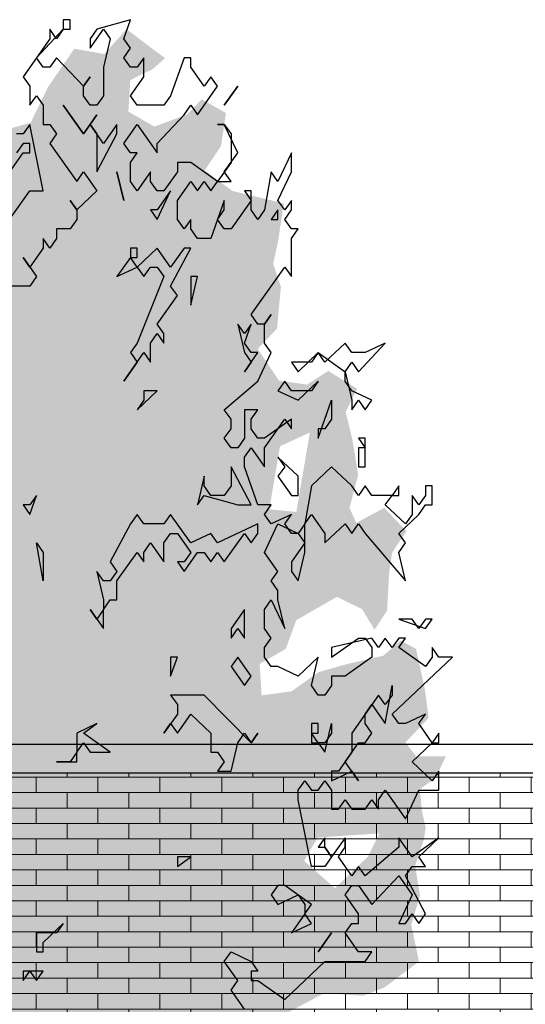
# Model space of a CAD drawing. Extents: x -73 to 359, y -4 to 85.
# Tile 96 of 151: x 165.03 to 167.07, y 0.62 to 4.6. Entities that reach past the tile are written whole.
import ezdxf

# ---------------------------------------------------------------- set-up
doc = ezdxf.new("R2010")
doc.units = 0
doc.header["$MEASUREMENT"] = 0
for name, color, linetype in [('Ansicht_Ost Garagen_2_P_ZE_SYMBOL', 7, 'Continuous'), ('Ansicht_Ost Garagen_2_R_NT_DACH', 7, 'Continuous'), ('Ansicht_Ost Garagen_2_Schraffuren', 7, 'Continuous')]:
    doc.layers.add(name, color=color, linetype=linetype)

msp = doc.modelspace()

# ---------------------------------------------------------------- hatches: boundary and pattern name
at = {"layer": 'Ansicht_Ost Garagen_2_P_ZE_SYMBOL', "linetype": 'Continuous', "lineweight": 18, "ltscale": 1000}
h = msp.add_hatch(color=255, dxfattribs=at)
h.paths.add_polyline_path([(166.0086, 1.8725), (166.1295, 1.8891), (166.2388, 1.9666), (166.3558, 1.9998), (166.5001, 2.033), (166.5703, 2.0939), (166.6327, 2.0607), (166.6678, 1.898), (166.6834, 1.7817), (166.5898, 1.6821), (166.6327, 1.6267), (166.7536, 1.6267), (166.7107, 1.5382), (166.6483, 1.4939), (166.6561, 1.4053), (166.6717, 1.3389), (166.6639, 1.2891), (166.6288, 1.1839), (166.6483, 1.0621), (166.6132, 0.9459), (166.6444, 0.7964), (166.504, 0.6913), (166.4182, 0.658), (166.2622, 0.6691), (166.1061, 0.5861), (166.1334, 0.4732), (166.1022, 0.1853), (166.0242, 0.213), (165.9033, 0.058), (165.8448, -0.0139), (165.7161, -0.0361), (165.5874, -0.0804), (165.4782, -0.2575), (165.3534, -0.2354), (165.3066, -0.1745), (165.1584, -0.4424), (165.0765, -0.7136), (165.0024, -0.9848), (164.9751, -1.1841), (164.9907, -1.3956), (164.8737, -1.3502), (164.784, -1.3956), (164.6779, -1.3956), (164.6623, -1.1841), (164.5921, -0.9018), (164.5414, -0.7413), (164.4907, -0.5475), (164.4634, -0.4092), (164.4244, -0.2652), (164.3698, -0.1822), (164.3074, -0.077), (164.2372, 0.0115), (164.1397, 0.0281), (164.0773, 0.0226), (164.0812, 0.0835), (164.0383, 0.1112), (163.9056, 0.0613), (163.8627, 0.0115), (163.7964, 0.0558), (163.773, 0.1001), (163.7418, 0.0503), (163.7457, -0.077), (163.6833, 0.0779), (163.6209, 0.172), (163.5858, 0.0226), (163.5507, -0.0438), (163.4649, -0.0162), (163.4688, 0.1278), (163.3869, 0.1444), (163.3245, 0.1499), (163.3206, 0.3049), (163.2426, 0.3104), (163.1802, 0.3049), (163.1373, 0.4045), (163.1919, 0.4765), (163.1256, 0.5208), (163.0749, 0.554), (163.1841, 0.7034), (163.2309, 0.7699), (163.1217, 0.7588), (163.0359, 0.8352), (163.1295, 0.9348), (163.1997, 0.9736), (163.1685, 1.0621), (163.0515, 1.0234), (162.9793, 1.0234), (163.0047, 1.195), (163.032, 1.278), (163.1412, 1.2448), (163.1646, 1.2559), (163.1529, 1.3776), (163.1841, 1.5049), (163.0125, 1.5658), (163.0593, 1.6821), (163.0866, 1.7485), (163.0437, 1.8703), (163.0398, 2.0474), (163.1061, 2.2577), (163.2348, 2.3518), (163.3167, 2.4293), (163.4376, 2.4736), (163.5546, 2.4681), (163.6872, 2.4792), (163.695, 2.54), (163.6053, 2.5511), (163.5585, 2.5677), (163.422, 2.5788), (163.3635, 2.6452), (163.3011, 2.7559), (163.2504, 2.839), (163.2231, 2.9884), (163.1919, 3.1434), (163.3323, 3.0548), (163.4415, 3.0438), (163.539, 3.1046), (163.3596, 3.1821), (163.3245, 3.243), (163.3869, 3.3703), (163.5312, 3.3471), (163.6131, 3.3028), (163.6716, 3.3748), (163.7418, 3.4633), (163.8354, 3.3526), (163.9056, 3.2751), (163.9915, 3.2032), (163.9602, 3.3637), (163.8198, 3.4578), (163.7145, 3.5353), (163.5975, 3.6073), (163.5507, 3.7567), (163.5897, 3.8287), (163.7379, 3.8619), (163.7184, 3.9837), (163.734, 4.1276), (163.8471, 4.1054), (163.968, 4.0445), (164.0461, 4.0169), (164.1124, 4.0667), (164.1982, 4.1386), (164.3464, 4.0722), (164.3815, 3.9892), (164.5453, 3.9947), (164.5258, 4.2051), (164.5921, 4.2826), (164.7091, 4.1774), (164.7559, 4.0944), (165.0757, 4.1885), (165.1459, 4.3324), (165.252, 4.4874), (165.3729, 4.4652), (165.4626, 4.566), (165.6186, 4.4486), (165.5679, 4.4043), (165.4782, 4.3601), (165.4704, 4.2327), (165.5757, 4.1719), (165.7083, 4.2217), (165.7668, 4.2826), (165.8643, 4.2272), (165.8448, 4.0944), (165.7785, 3.9947), (165.8916, 3.9117), (166.0983, 3.8619), (166.0749, 3.7069), (166.0554, 3.6183), (166.0866, 3.5242), (166.071, 3.3559), (165.993, 3.2729), (166.0788, 3.1456), (166.1919, 3.129), (166.2778, 3.1844), (166.3948, 3.1124), (166.348, 3.0183), (166.3753, 2.9076), (166.3987, 2.7637), (166.3636, 2.6308), (166.3909, 2.5699), (166.504, 2.6308), (166.5937, 2.5367), (166.5352, 2.4482), (166.5235, 2.3651), (166.5157, 2.2157), (166.465, 2.1382), (166.4143, 2.2212), (166.3129, 2.271), (166.149, 2.1769), (166.1061, 2.0607), (166.0008, 1.9998)], flags=0)
h.paths.add_polyline_path([(164.6865, -0.0162), (164.7333, -0.0438), (164.7177, -0.3317), (164.7138, -0.5697), (164.6709, -0.3815), (164.6124, -0.2154), (164.5578, 0.006), (164.5773, 0.0392)], flags=0)
h.paths.add_polyline_path([(164.8308, -0.2265), (164.8932, -0.0217), (164.9751, 0.1001), (165.0063, 0.0558), (165.0336, -0.0383), (165.0414, -0.2542), (165.0414, -0.459), (164.9829, -0.6915), (164.9283, -0.8907), (164.8581, -1.162), (164.8308, -0.8741), (164.8113, -0.4479)], flags=0)
h.paths.add_polyline_path([(166.3051, 1.0931), (166.4377, 1.2204), (166.4845, 1.3145), (166.2349, 1.2979), (166.1802, 1.2038)], flags=0)
h.paths.add_polyline_path([(166.0827, 2.8799), (166.2036, 2.9353), (166.149, 2.6142), (166.0398, 2.6253)], flags=0)
at = {"layer": 'Ansicht_Ost Garagen_2_Schraffuren', "linetype": 'Continuous', "lineweight": 18, "ltscale": 1000}
h = msp.add_hatch(dxfattribs=at)
h.set_pattern_fill('MW_Verband__Läufer__DF_0002', color=9, style=0, pattern_type=2)
h.set_pattern_definition([(0, (149.84744, -1.39558), (0, 0.0625), []), (90, (149.84744, -1.39558), (-0.25, 0), [0.0625, -0.0625]), (90, (149.97244, -1.33308), (-0.25, 0), [0.0625, -0.0625])])
h.paths.add_polyline_path([(174.4724, 1.5589), (162.7324, 1.5589), (162.7324, -1.3956), (168.8374, -1.3956), (168.8374, 0.7294), (168.5874, 0.7294), (168.5874, 0.9794), (174.0974, 0.9794), (174.0974, 0.7294), (173.8474, 0.7294), (173.8474, -1.3956), (174.4724, -1.3956)], flags=0)

# ---------------------------------------------------------------- linework, layer by layer
at = {"layer": 'Ansicht_Ost Garagen_2_P_ZE_SYMBOL', "linetype": 'Continuous', "ltscale": 1000}
for p, q in [((165.2346, 4.6044), (165.2075, 4.6044)), ((165.2075, 4.6044), (165.2075, 4.566)), ((165.2346, 4.566), (165.2346, 4.6044)), ((165.4785, 4.6044), (165.343, 4.566)), ((165.4514, 4.5275), (165.4785, 4.6044)), ((165.0991, 4.4506), (165.2075, 4.566)), ((165.1804, 4.5275), (165.1533, 4.566)), ((165.1533, 4.566), (165.1533, 4.5275)), ((165.2075, 4.566), (165.1804, 4.5275)), ((165.2075, 4.566), (165.2346, 4.566)), ((165.3159, 4.489), (165.3701, 4.566)), ((165.343, 4.566), (165.3159, 4.5275)), ((165.3701, 4.566), (165.3972, 4.5275)), ((165.1533, 4.5275), (165.0449, 4.3737)), ((165.3159, 4.5275), (165.3159, 4.489)), ((165.3972, 4.5275), (165.3701, 4.4121)), ((165.4785, 4.489), (165.4514, 4.5275)), ((165.4514, 4.4506), (165.4785, 4.489)), ((165.1262, 4.4121), (165.0991, 4.4506)), ((165.1804, 4.4506), (165.1533, 4.4121)), ((165.2888, 4.3352), (165.1804, 4.4506)), ((165.4785, 4.4121), (165.4514, 4.4506)), ((165.5327, 4.4506), (165.5056, 4.4121)), ((165.5327, 4.3737), (165.5327, 4.4506)), ((165.6953, 4.4506), (165.6411, 4.2967)), ((165.7224, 4.4506), (165.6953, 4.4506)), ((165.7224, 4.4121), (165.7224, 4.4506)), ((165.1533, 4.4121), (165.1262, 4.4121)), ((165.3701, 4.4121), (165.3701, 4.2967)), ((165.5056, 4.4121), (165.4785, 4.4121)), ((165.7766, 4.3352), (165.7224, 4.4121)), ((165.0449, 4.3737), (165.072, 4.3352)), ((165.2888, 4.3352), (165.3159, 4.3737)), ((165.3159, 4.3737), (165.2888, 4.3352)), ((165.4785, 4.2967), (165.5327, 4.3737)), ((165.8037, 4.3737), (165.7766, 4.3352)), ((165.8308, 4.3352), (165.8037, 4.3737)), ((165.072, 4.3352), (165.072, 4.2583)), ((165.2888, 4.2967), (165.2888, 4.3352)), ((165.7495, 4.2198), (165.8308, 4.3352)), ((165.9121, 4.3352), (165.8579, 4.2583)), ((165.8579, 4.2583), (165.9121, 4.3352)), ((165.072, 4.2583), (165.0991, 4.2967)), ((165.0991, 4.2967), (165.1262, 4.2583)), ((165.3159, 4.2583), (165.2888, 4.2967)), ((165.3701, 4.2967), (165.343, 4.2583)), ((165.5056, 4.2583), (165.4785, 4.2967)), ((165.6411, 4.2967), (165.614, 4.2583)), ((165.1262, 4.2583), (165.1262, 4.1813)), ((165.2888, 4.1429), (165.2075, 4.2583)), ((165.2075, 4.2583), (165.2888, 4.1429)), ((165.343, 4.2198), (165.2888, 4.1429)), ((165.343, 4.2583), (165.3159, 4.2583)), ((165.3159, 4.1813), (165.343, 4.2198)), ((165.614, 4.2583), (165.5056, 4.2583)), ((165.5869, 4.1044), (165.6953, 4.2198)), ((165.6953, 4.2198), (165.7224, 4.2583)), ((165.7224, 4.2583), (165.7495, 4.2198)), ((165.072, 4.1813), (165.0449, 4.1429)), ((165.1262, 3.9121), (165.072, 4.1813)), ((165.1262, 4.1813), (165.1533, 4.1813)), ((165.1533, 4.1813), (165.1804, 4.1429)), ((165.2888, 4.1429), (165.3159, 4.1813)), ((165.3159, 4.1813), (165.343, 4.1429)), ((165.3701, 4.1044), (165.3159, 4.1813)), ((165.4243, 4.1813), (165.3701, 4.1044)), ((165.4243, 4.1429), (165.4243, 4.1813)), ((165.4514, 4.1044), (165.5056, 4.1813)), ((165.5056, 4.1813), (165.5869, 4.066)), ((165.8579, 4.1813), (165.8308, 4.1813)), ((165.8308, 4.1813), (165.8579, 4.1813)), ((165.9121, 4.066), (165.8579, 4.1813)), ((165.8579, 4.1813), (165.885, 4.1429)), ((165.0449, 4.1429), (165.0178, 4.1429)), ((165.1804, 4.1429), (165.1533, 4.1044)), ((165.343, 4.1429), (165.343, 3.989)), ((165.343, 3.989), (165.4243, 4.1429)), ((165.885, 4.1429), (165.885, 4.0275)), ((165.0449, 4.1044), (165.0178, 4.066)), ((165.072, 4.1044), (165.0449, 4.1044)), ((165.072, 4.066), (165.072, 4.1044)), ((165.1533, 4.1044), (165.2617, 3.9506)), ((165.4785, 4.066), (165.4514, 4.1044)), ((165.5869, 4.066), (165.5869, 4.1044)), ((164.9365, 3.9121), (165.0449, 4.066)), ((165.0449, 4.066), (165.072, 4.066)), ((165.4785, 4.0275), (165.5056, 4.066)), ((165.5056, 4.066), (165.4785, 4.066)), ((165.8579, 3.989), (165.9121, 4.066)), ((166.1289, 4.066), (166.0747, 3.9506)), ((166.1289, 3.989), (166.1289, 4.066)), ((165.4785, 3.9506), (165.4785, 4.0275)), ((165.7224, 4.0275), (165.6682, 4.0275)), ((165.6682, 4.0275), (165.6682, 3.989)), ((165.8308, 3.9506), (165.7224, 4.0275)), ((165.885, 4.0275), (165.8308, 3.9506)), ((165.2617, 3.9506), (165.2888, 3.989)), ((165.2888, 3.989), (165.343, 3.9121)), ((165.4243, 3.989), (165.4514, 3.8737)), ((165.4514, 3.8737), (165.4243, 3.989)), ((165.5598, 3.989), (165.5056, 3.9121)), ((165.5598, 3.9506), (165.5598, 3.989)), ((165.6682, 3.989), (165.614, 3.9121)), ((165.885, 3.9506), (165.8579, 3.989)), ((166.0476, 3.989), (166.0205, 3.8352)), ((166.0747, 3.9506), (166.0476, 3.989)), ((166.0747, 3.8737), (166.1289, 3.989)), ((165.5056, 3.9121), (165.4785, 3.9506)), ((165.5869, 3.9121), (165.5598, 3.9506)), ((165.6682, 3.8737), (165.7224, 3.9506)), ((165.7224, 3.9506), (165.7495, 3.9121)), ((165.7495, 3.9121), (165.7766, 3.9506)), ((165.7766, 3.9506), (165.8037, 3.9121)), ((165.8037, 3.9121), (165.8308, 3.9506)), ((165.8308, 3.9506), (165.885, 3.9506)), ((164.9907, 3.7967), (165.072, 3.9121)), ((165.072, 3.9121), (165.1262, 3.9121)), ((165.343, 3.9121), (165.2617, 3.8352)), ((165.614, 3.9121), (165.5869, 3.9121)), ((165.5869, 3.7967), (165.6411, 3.9121)), ((165.6411, 3.9121), (165.5869, 3.8352)), ((165.9663, 3.9121), (165.9392, 3.9121)), ((165.9392, 3.9121), (165.9663, 3.8737)), ((165.9663, 3.8352), (165.9663, 3.9121)), ((165.2617, 3.8352), (165.2346, 3.8737)), ((165.2346, 3.8737), (165.2617, 3.8352)), ((165.6682, 3.7967), (165.6682, 3.8737)), ((165.8579, 3.8737), (165.8037, 3.7198)), ((165.8579, 3.8352), (165.8579, 3.8737)), ((165.9663, 3.8737), (165.885, 3.7583)), ((166.1018, 3.8352), (166.0747, 3.8737)), ((166.1289, 3.8737), (166.1018, 3.8352)), ((166.1289, 3.8352), (166.1289, 3.8737)), ((165.2617, 3.8352), (165.2617, 3.7967)), ((165.5598, 3.8352), (165.5869, 3.7967)), ((165.5869, 3.8352), (165.5598, 3.8352)), ((165.8308, 3.7967), (165.8579, 3.8352)), ((165.9934, 3.7967), (165.9663, 3.8352)), ((166.0205, 3.8352), (165.9934, 3.7967)), ((166.0747, 3.8352), (166.0476, 3.7967)), ((166.0747, 3.7967), (166.0747, 3.8352)), ((166.1018, 3.7967), (166.1289, 3.8352)), ((165.2617, 3.7967), (165.2346, 3.7583)), ((165.6953, 3.7583), (165.6682, 3.7967)), ((165.7224, 3.7967), (165.6953, 3.7583)), ((165.7224, 3.7583), (165.7224, 3.7967)), ((165.8579, 3.7583), (165.8308, 3.7967)), ((166.0476, 3.7967), (166.0747, 3.7967)), ((166.1289, 3.7583), (166.1018, 3.7967)), ((165.2346, 3.7583), (165.1804, 3.7583)), ((165.1804, 3.7583), (165.1804, 3.7198)), ((165.7495, 3.7198), (165.7224, 3.7583)), ((165.885, 3.7583), (165.8579, 3.7583)), ((166.1289, 3.7198), (166.156, 3.7583)), ((166.156, 3.7583), (166.1289, 3.7583)), ((165.1533, 3.6813), (165.1262, 3.7198)), ((165.1262, 3.7198), (165.1262, 3.6813)), ((165.1804, 3.7198), (165.1533, 3.6813)), ((165.8037, 3.7198), (165.7495, 3.7198)), ((166.1289, 3.566), (166.1289, 3.7198)), ((165.1262, 3.6813), (165.072, 3.6044)), ((165.5056, 3.6813), (165.4785, 3.6813)), ((165.4785, 3.6813), (165.4785, 3.6429)), ((165.5869, 3.6813), (165.5056, 3.6044)), ((165.5056, 3.6429), (165.5056, 3.6813)), ((165.6411, 3.6044), (165.5869, 3.6813)), ((165.6411, 3.5275), (165.7224, 3.6813)), ((165.6953, 3.6813), (165.6411, 3.6044)), ((165.7224, 3.6813), (165.6953, 3.6813)), ((165.072, 3.6044), (165.0449, 3.6429)), ((165.0449, 3.6429), (165.0991, 3.566)), ((165.4785, 3.6429), (165.4243, 3.566)), ((165.5056, 3.6044), (165.4785, 3.6429)), ((165.4785, 3.6429), (165.5056, 3.6429)), ((165.4243, 3.566), (165.5056, 3.6044)), ((165.5056, 3.6044), (165.5327, 3.566)), ((165.5327, 3.566), (165.5598, 3.6044)), ((165.5598, 3.6044), (165.5869, 3.6044)), ((165.5869, 3.6044), (165.614, 3.566)), ((165.9663, 3.4121), (166.1018, 3.6044)), ((166.1018, 3.6044), (166.1289, 3.566)), ((165.0991, 3.566), (165.072, 3.5275)), ((165.614, 3.566), (165.5056, 3.2967)), ((165.7224, 3.4506), (165.7495, 3.566)), ((165.7495, 3.566), (165.7224, 3.566)), ((165.7224, 3.566), (165.7224, 3.4506)), ((165.072, 3.5275), (164.9907, 3.5275)), ((165.6682, 3.489), (165.6411, 3.5275)), ((165.5869, 3.3737), (165.6682, 3.489)), ((165.9934, 3.3737), (165.9663, 3.4121)), ((166.0205, 3.3737), (166.0476, 3.4121)), ((166.0476, 3.4121), (166.0205, 3.3737)), ((165.614, 3.3352), (165.5869, 3.3737)), ((165.9121, 3.3737), (165.9392, 3.2583)), ((165.9392, 3.3352), (165.9121, 3.3737)), ((165.9392, 3.2967), (165.9663, 3.3737)), ((165.9663, 3.3737), (165.9392, 3.3352)), ((166.0205, 3.3737), (165.9934, 3.3737)), ((166.0205, 3.2967), (166.0205, 3.3737)), ((165.5598, 3.2967), (165.5869, 3.3352)), ((165.5869, 3.3352), (165.614, 3.2967)), ((165.614, 3.2967), (165.614, 3.3352)), ((165.5056, 3.2967), (165.4785, 3.2583)), ((165.5598, 3.2198), (165.5598, 3.2967)), ((165.9663, 3.2583), (165.9392, 3.2967)), ((166.0476, 3.2583), (166.0205, 3.2967)), ((166.3457, 3.2967), (166.2644, 3.2198)), ((166.3728, 3.2583), (166.3457, 3.2967)), ((166.3999, 3.1813), (166.5083, 3.2967)), ((166.5083, 3.2967), (166.427, 3.2583)), ((165.4514, 3.1429), (165.5327, 3.2583)), ((165.4785, 3.2583), (165.5056, 3.2198)), ((165.5327, 3.2583), (165.5598, 3.2198)), ((165.9392, 3.2583), (165.9663, 3.2198)), ((165.9392, 3.1813), (165.9934, 3.2583)), ((165.9934, 3.2583), (165.9663, 3.2583)), ((165.9934, 3.1429), (166.0476, 3.2583)), ((166.156, 3.1813), (166.2373, 3.2583)), ((166.2373, 3.2583), (166.2102, 3.2198)), ((166.2644, 3.2198), (166.2373, 3.2583)), ((166.2373, 3.2583), (166.3457, 3.1813)), ((166.427, 3.2583), (166.3728, 3.2583)), ((165.5056, 3.2198), (165.4514, 3.1429)), ((165.9663, 3.2198), (165.9392, 3.1813)), ((166.2102, 3.2198), (166.1289, 3.2198)), ((166.1289, 3.2198), (166.156, 3.1813)), ((166.3457, 3.1813), (166.3728, 3.2198)), ((166.3728, 3.2198), (166.3999, 3.1813)), ((166.3457, 3.1813), (166.3728, 3.066)), ((166.3457, 3.1429), (166.3457, 3.1813)), ((165.8579, 3.0275), (165.9934, 3.1429)), ((166.1018, 3.1429), (166.0747, 3.1044)), ((166.1289, 3.1044), (166.1018, 3.1429)), ((166.156, 3.066), (166.2373, 3.1429)), ((166.2373, 3.1429), (166.2102, 3.1044)), ((166.3728, 3.1044), (166.3457, 3.1429)), ((165.5056, 3.0275), (165.5869, 3.1044)), ((165.5327, 3.066), (165.5056, 3.0275)), ((165.5869, 3.1044), (165.5327, 3.1044)), ((165.5327, 3.1044), (165.5327, 3.066)), ((166.0747, 3.1044), (166.156, 3.066)), ((166.2102, 3.1044), (166.1289, 3.1044)), ((166.2373, 2.9121), (166.2915, 3.066)), ((166.2915, 3.066), (166.2915, 2.989)), ((166.4541, 3.066), (166.3728, 3.1044)), ((166.3728, 3.066), (166.3728, 3.0275)), ((166.3728, 3.0275), (166.3999, 3.066)), ((166.3999, 3.066), (166.427, 3.0275)), ((166.427, 3.0275), (166.4541, 3.066)), ((165.885, 2.989), (165.8579, 3.0275)), ((165.9934, 3.0275), (165.9392, 3.0275)), ((165.9392, 3.0275), (165.9392, 2.9121)), ((165.9663, 2.989), (165.9934, 3.0275)), ((165.885, 2.9506), (165.885, 2.989)), ((165.9663, 2.9506), (165.9663, 2.989)), ((166.0205, 2.8737), (166.1018, 2.989)), ((166.1289, 2.989), (166.0205, 2.9121)), ((166.1018, 2.989), (166.1289, 2.9506)), ((166.1289, 2.9506), (166.1289, 2.989)), ((166.2915, 2.989), (166.2644, 2.9506)), ((165.8579, 2.9121), (165.885, 2.9506)), ((165.9934, 2.9121), (165.9663, 2.9506)), ((166.2644, 2.9506), (166.2373, 2.9506)), ((166.2373, 2.9506), (166.2373, 2.9121)), ((165.885, 2.8737), (165.8579, 2.9121)), ((165.9392, 2.9121), (165.9121, 2.8737)), ((166.0205, 2.9121), (165.9934, 2.9121)), ((166.427, 2.9121), (166.3999, 2.9121)), ((166.3999, 2.9121), (166.427, 2.8737)), ((166.427, 2.7967), (166.427, 2.9121)), ((165.9121, 2.8737), (165.885, 2.8737)), ((165.9392, 2.8352), (165.9663, 2.8737)), ((165.9663, 2.8737), (166.0205, 2.7967)), ((166.0205, 2.7967), (166.0205, 2.8737)), ((166.427, 2.8737), (166.3999, 2.8737)), ((166.3999, 2.8737), (166.3999, 2.7967)), ((165.9392, 2.7967), (165.9392, 2.8352)), ((166.156, 2.7583), (166.0747, 2.8352)), ((166.0747, 2.8352), (166.1018, 2.7967)), ((165.9663, 2.6429), (165.885, 2.7967)), ((165.885, 2.7967), (165.885, 2.7198)), ((165.9934, 2.6429), (165.9392, 2.7967)), ((166.1018, 2.7967), (166.0747, 2.7583)), ((166.2915, 2.7967), (166.2102, 2.7198)), ((166.3728, 2.7198), (166.2915, 2.7967)), ((166.3999, 2.7967), (166.427, 2.7967)), ((165.7766, 2.7583), (165.7495, 2.6429)), ((165.7766, 2.7198), (165.7766, 2.7583)), ((166.0747, 2.7583), (166.1289, 2.6813)), ((166.156, 2.6813), (166.156, 2.7583)), ((165.8037, 2.6813), (165.7766, 2.7198)), ((165.885, 2.7198), (165.8579, 2.6813)), ((166.2102, 2.7198), (166.1831, 2.566)), ((166.3999, 2.6813), (166.3728, 2.7198)), ((166.427, 2.7198), (166.3999, 2.6813)), ((166.4541, 2.6813), (166.427, 2.7198)), ((166.5625, 2.7198), (166.5354, 2.6813)), ((166.5625, 2.6813), (166.5625, 2.7198)), ((166.698, 2.7198), (166.6709, 2.7198)), ((166.6709, 2.7198), (166.6709, 2.6813)), ((166.698, 2.6429), (166.698, 2.7198)), ((165.072, 2.6044), (165.0991, 2.6813)), ((165.0991, 2.6813), (165.072, 2.6429)), ((165.7495, 2.6429), (165.7766, 2.6813)), ((165.7766, 2.6813), (165.9121, 2.6429)), ((165.8579, 2.6813), (165.8037, 2.6813)), ((166.1289, 2.6813), (166.156, 2.6813)), ((166.5354, 2.6813), (166.4541, 2.6813)), ((166.5083, 2.6429), (166.5354, 2.6813)), ((166.5354, 2.6813), (166.5625, 2.6813)), ((166.6438, 2.6429), (166.6167, 2.6813)), ((166.6167, 2.6813), (166.6167, 2.6044)), ((166.6709, 2.6813), (166.6438, 2.6429)), ((165.0449, 2.6429), (165.072, 2.6044)), ((165.072, 2.6429), (165.0449, 2.6429)), ((165.9121, 2.6429), (165.9663, 2.6429)), ((166.0476, 2.6429), (165.9934, 2.6429)), ((166.0205, 2.6044), (166.0476, 2.6429)), ((166.5896, 2.566), (166.5083, 2.6429)), ((166.6438, 2.6044), (166.6709, 2.6429)), ((166.6709, 2.6429), (166.698, 2.6429)), ((165.5056, 2.6044), (165.4785, 2.566)), ((165.5327, 2.566), (165.5056, 2.6044)), ((165.6411, 2.6044), (165.614, 2.566)), ((165.7224, 2.489), (165.6411, 2.6044)), ((166.0476, 2.566), (166.0205, 2.6044)), ((166.1289, 2.6044), (166.0476, 2.566)), ((166.1018, 2.566), (166.1289, 2.6044)), ((166.1831, 2.566), (166.2102, 2.6044)), ((166.2102, 2.6044), (166.2644, 2.5275)), ((166.5625, 2.5275), (166.6438, 2.6044)), ((166.6167, 2.6044), (166.5896, 2.566)), ((165.4785, 2.566), (165.3972, 2.4121)), ((165.614, 2.566), (165.5327, 2.566)), ((165.9934, 2.566), (165.8308, 2.489)), ((165.9934, 2.5275), (165.9934, 2.566)), ((166.0205, 2.4506), (166.0747, 2.566)), ((166.0747, 2.566), (166.156, 2.5275)), ((166.1289, 2.5275), (166.1018, 2.566)), ((166.1831, 2.566), (166.156, 2.5275)), ((166.1831, 2.4506), (166.1831, 2.566)), ((166.2644, 2.489), (166.3457, 2.566)), ((166.3457, 2.566), (166.3728, 2.5275)), ((166.3728, 2.5275), (166.3999, 2.566)), ((166.3999, 2.566), (166.427, 2.5275)), ((165.614, 2.489), (165.6411, 2.5275)), ((165.6411, 2.5275), (165.6682, 2.5275)), ((165.6682, 2.5275), (165.7224, 2.4506)), ((165.8037, 2.5275), (165.7224, 2.489)), ((165.8308, 2.489), (165.8037, 2.5275)), ((165.8579, 2.4121), (165.9392, 2.5275)), ((165.9392, 2.5275), (165.9663, 2.489)), ((165.9663, 2.489), (165.9934, 2.5275)), ((166.156, 2.5275), (166.1289, 2.5275)), ((166.156, 2.5275), (166.1831, 2.489)), ((166.2644, 2.5275), (166.2644, 2.489)), ((166.427, 2.5275), (166.5896, 2.3352)), ((166.5896, 2.489), (166.5625, 2.5275)), ((165.1262, 2.3352), (165.0991, 2.489)), ((165.0991, 2.489), (165.1262, 2.4506)), ((165.5327, 2.4506), (165.5598, 2.489)), ((165.5598, 2.489), (165.614, 2.4121)), ((165.614, 2.4121), (165.614, 2.489)), ((166.1831, 2.489), (166.1289, 2.4121)), ((166.5625, 2.4506), (166.5896, 2.489)), ((165.1262, 2.4506), (165.1262, 2.3352)), ((165.4243, 2.3352), (165.5056, 2.4506)), ((165.5056, 2.4506), (165.5327, 2.4121)), ((165.5327, 2.4121), (165.5327, 2.4506)), ((165.7224, 2.4506), (165.6953, 2.4121)), ((165.6953, 2.3737), (165.7495, 2.4506)), ((165.7495, 2.4506), (165.7766, 2.4506)), ((165.7766, 2.4506), (165.8037, 2.4121)), ((165.8037, 2.4121), (165.8308, 2.4506)), ((165.8308, 2.4506), (165.8579, 2.4121)), ((166.0747, 2.3737), (166.0205, 2.4506)), ((166.156, 2.3352), (166.1831, 2.4506)), ((166.5896, 2.3352), (166.5625, 2.4506)), ((165.3972, 2.4121), (165.4243, 2.3737)), ((165.6953, 2.4121), (165.6682, 2.4121)), ((165.6682, 2.4121), (165.6953, 2.3737)), ((166.1289, 2.4121), (166.1289, 2.3737)), ((165.3701, 2.3352), (165.343, 2.3737)), ((165.343, 2.3737), (165.3701, 2.2583)), ((165.4243, 2.3737), (165.3972, 2.3352)), ((166.0476, 2.3352), (166.0747, 2.3737)), ((166.1289, 2.3737), (166.156, 2.3352)), ((165.3972, 2.3352), (165.3701, 2.3352)), ((165.4243, 2.2583), (165.4243, 2.3352)), ((166.0747, 2.2967), (166.0476, 2.3352)), ((166.0747, 2.2583), (166.0747, 2.2967)), ((165.3701, 2.2583), (165.3701, 2.2198)), ((165.3701, 2.2198), (165.3972, 2.2583)), ((165.3972, 2.2583), (165.4243, 2.2583)), ((166.0205, 2.2198), (166.0476, 2.2583)), ((166.0476, 2.2583), (166.1018, 2.1429)), ((166.1018, 2.1429), (166.0747, 2.2583)), ((165.343, 2.1813), (165.3159, 2.2198)), ((165.3159, 2.2198), (165.3701, 2.1429)), ((165.3701, 2.2198), (165.343, 2.1813)), ((165.3701, 2.1429), (165.3701, 2.2198)), ((165.9392, 2.2198), (165.885, 2.1429)), ((165.9392, 2.1044), (165.9392, 2.2198)), ((166.0205, 2.1429), (166.0205, 2.2198)), ((166.6167, 2.1813), (166.5625, 2.1813)), ((166.5625, 2.1813), (166.6709, 2.1429)), ((166.6438, 2.1429), (166.6167, 2.1813)), ((166.6709, 2.1813), (166.6438, 2.1429)), ((166.6709, 2.1429), (166.698, 2.1813)), ((166.698, 2.1813), (166.6709, 2.1813)), ((165.885, 2.1044), (165.9121, 2.1429)), ((165.885, 2.1429), (165.885, 2.1044)), ((165.9121, 2.1429), (165.9392, 2.1044)), ((166.0476, 2.1044), (166.0205, 2.1429)), ((166.0205, 2.066), (166.0476, 2.1044)), ((166.4541, 2.1044), (166.2915, 2.066)), ((166.2915, 2.0275), (166.3999, 2.1044)), ((166.3999, 2.1044), (166.427, 2.1044)), ((166.427, 2.1044), (166.4541, 2.066)), ((166.4812, 2.066), (166.4541, 2.1044)), ((166.5083, 2.1044), (166.4812, 2.066)), ((166.5354, 2.066), (166.5083, 2.1044)), ((166.5625, 2.1044), (166.5354, 2.066)), ((166.5625, 2.066), (166.5896, 2.1044)), ((166.5896, 2.1044), (166.5625, 2.1044)), ((166.0205, 2.0275), (166.0205, 2.066)), ((166.2915, 2.066), (166.2915, 2.0275)), ((166.4541, 2.066), (166.4541, 2.0275)), ((166.6709, 1.989), (166.5625, 2.066)), ((166.7251, 2.0275), (166.698, 2.066)), ((166.698, 2.066), (166.698, 2.0275)), ((165.6411, 1.9506), (165.6682, 2.0275)), ((165.6682, 2.0275), (165.6411, 2.0275)), ((165.6411, 2.0275), (165.6411, 1.9506)), ((165.9121, 2.0275), (165.885, 1.989)), ((165.9663, 1.9506), (165.9121, 2.0275)), ((166.0476, 1.989), (166.0205, 2.0275)), ((166.2373, 2.0275), (166.156, 1.9506)), ((166.2102, 1.9121), (166.2373, 2.0275)), ((166.4541, 2.0275), (166.3457, 1.9506)), ((166.5354, 1.7967), (166.7793, 2.0275)), ((166.698, 2.0275), (166.6709, 1.989)), ((166.7793, 2.0275), (166.7251, 2.0275)), ((165.885, 1.989), (165.9392, 1.9121)), ((166.0747, 1.989), (166.0476, 1.989)), ((166.156, 1.9506), (166.0747, 1.989)), ((165.9392, 1.9121), (165.9663, 1.9506)), ((166.2373, 1.8737), (166.2102, 1.9121)), ((166.2915, 1.9121), (166.2644, 1.8737)), ((166.3457, 1.9506), (166.2915, 1.9506)), ((166.2915, 1.9506), (166.2915, 1.9121)), ((166.5083, 1.7583), (166.5354, 1.9121)), ((166.5354, 1.9121), (166.5354, 1.8737)), ((165.7766, 1.8737), (165.6411, 1.8737)), ((165.6411, 1.8737), (165.6682, 1.8352)), ((165.9663, 1.6813), (165.7766, 1.8737)), ((166.2644, 1.8737), (166.2373, 1.8737)), ((166.4812, 1.8737), (166.3728, 1.7198)), ((166.5083, 1.8352), (166.4812, 1.8737)), ((166.5354, 1.8737), (166.5083, 1.8352)), ((165.6682, 1.8352), (165.6682, 1.7967)), ((166.427, 1.7967), (166.4541, 1.8352)), ((166.4541, 1.8352), (166.5083, 1.7583)), ((165.6682, 1.7967), (165.614, 1.7198)), ((165.6682, 1.7198), (165.7224, 1.7967)), ((165.7224, 1.7967), (165.8037, 1.7198)), ((166.427, 1.7583), (166.427, 1.7967)), ((166.5625, 1.7583), (166.5354, 1.7967)), ((166.6709, 1.7967), (166.5896, 1.7583)), ((166.6438, 1.7583), (166.6709, 1.7967)), ((165.343, 1.7583), (165.2617, 1.7198)), ((165.2888, 1.7198), (165.343, 1.7583)), ((165.614, 1.7198), (165.6411, 1.7583)), ((165.6411, 1.7583), (165.6682, 1.7198)), ((166.2373, 1.7583), (166.2102, 1.7583)), ((166.2102, 1.7583), (166.2102, 1.6813)), ((166.2373, 1.7198), (166.2373, 1.7583)), ((166.2644, 1.6429), (166.2915, 1.7583)), ((166.2915, 1.7583), (166.2915, 1.7198)), ((166.4541, 1.7198), (166.427, 1.7583)), ((166.5896, 1.7583), (166.5625, 1.7583)), ((166.698, 1.6813), (166.6438, 1.7583)), ((165.2617, 1.7198), (165.2617, 1.6429)), ((165.3972, 1.6429), (165.2888, 1.7198)), ((165.8037, 1.7198), (165.8037, 1.6429)), ((165.9121, 1.6813), (165.9392, 1.7198)), ((165.9392, 1.7198), (165.9663, 1.6813)), ((165.9663, 1.6813), (165.9934, 1.7198)), ((165.9934, 1.7198), (165.9663, 1.6813)), ((166.2373, 1.6813), (166.2102, 1.7198)), ((166.2102, 1.7198), (166.2373, 1.7198)), ((166.2915, 1.7198), (166.2644, 1.6813)), ((166.3728, 1.7198), (166.3728, 1.6429)), ((166.427, 1.6813), (166.4541, 1.7198)), ((166.7251, 1.7198), (166.698, 1.6813)), ((166.7251, 1.6813), (166.7251, 1.7198)), ((165.2617, 1.6429), (165.2888, 1.6813)), ((165.2888, 1.6813), (165.3159, 1.6429)), ((165.885, 1.566), (165.9121, 1.6813)), ((166.2102, 1.6813), (166.2373, 1.6813)), ((166.2644, 1.6813), (166.2373, 1.6813)), ((166.2373, 1.6813), (166.2644, 1.6429)), ((166.3457, 1.6044), (166.3999, 1.6813)), ((166.3999, 1.6813), (166.427, 1.6813)), ((166.6167, 1.6044), (166.698, 1.6813)), ((166.698, 1.6813), (166.7251, 1.6813)), ((165.2617, 1.6429), (165.2346, 1.6044)), ((165.2617, 1.6044), (165.2617, 1.6429)), ((165.3159, 1.6429), (165.3972, 1.6429)), ((165.8037, 1.6429), (165.8308, 1.6429)), ((165.8308, 1.6429), (165.8579, 1.6044)), ((166.3728, 1.6429), (166.3186, 1.566)), ((165.2346, 1.6044), (165.1804, 1.6044)), ((165.1804, 1.6044), (165.2617, 1.6044)), ((165.8579, 1.6044), (165.8308, 1.566)), ((166.3999, 1.5275), (166.3457, 1.6044)), ((166.698, 1.5275), (166.6167, 1.6044)), ((165.8308, 1.566), (165.885, 1.566)), ((166.3186, 1.566), (166.2915, 1.566)), ((166.2915, 1.566), (166.2915, 1.5275)), ((166.2915, 1.5275), (166.3728, 1.566)), ((166.3728, 1.566), (166.3999, 1.5275)), ((166.7251, 1.566), (166.698, 1.5275)), ((166.7251, 1.489), (166.7251, 1.566)), ((166.156, 1.489), (166.1831, 1.5275)), ((166.1831, 1.5275), (166.2102, 1.489)), ((166.2373, 1.489), (166.2644, 1.5275)), ((166.2644, 1.5275), (166.2915, 1.489)), ((166.156, 1.4506), (166.156, 1.489)), ((166.2102, 1.489), (166.2373, 1.489)), ((166.2915, 1.489), (166.2915, 1.4121)), ((166.4812, 1.4506), (166.5083, 1.489)), ((166.5083, 1.489), (166.5896, 1.3737)), ((166.5896, 1.3737), (166.6438, 1.489)), ((166.6438, 1.489), (166.7251, 1.489)), ((166.2102, 1.1813), (166.156, 1.4506)), ((166.3186, 1.4121), (166.3457, 1.4506)), ((166.3457, 1.4506), (166.3728, 1.4121)), ((166.427, 1.4121), (166.4541, 1.4506)), ((166.4541, 1.4506), (166.4812, 1.4121)), ((166.4812, 1.4121), (166.4812, 1.4506)), ((166.2915, 1.4121), (166.3186, 1.4121)), ((166.3728, 1.4121), (166.427, 1.4121)), ((166.2644, 1.2967), (166.2373, 1.2583)), ((166.2644, 1.2583), (166.2644, 1.2967)), ((166.3457, 1.2967), (166.2915, 1.2198)), ((166.3457, 1.2583), (166.3457, 1.2967)), ((166.6167, 1.2198), (166.5625, 1.2967)), ((166.5625, 1.2967), (166.5625, 1.2583)), ((166.7251, 1.2967), (166.6167, 1.2198)), ((166.6438, 1.2198), (166.7251, 1.2967)), ((166.2373, 1.2583), (166.2644, 1.2583)), ((166.2915, 1.2198), (166.2644, 1.2583)), ((166.2644, 1.2583), (166.2915, 1.2198)), ((166.3186, 1.2198), (166.3457, 1.2583)), ((166.5625, 1.2583), (166.427, 1.1429)), ((165.6682, 1.1813), (165.7224, 1.2198)), ((165.7224, 1.2198), (165.6682, 1.2198)), ((165.6682, 1.2198), (165.6682, 1.1813)), ((166.2915, 1.2198), (166.2644, 1.1813)), ((166.3728, 1.1429), (166.3186, 1.2198)), ((166.6709, 1.1813), (166.6438, 1.2198)), ((166.2644, 1.1813), (166.2102, 1.1813)), ((166.3999, 1.1813), (166.3728, 1.1429)), ((166.427, 1.1429), (166.3999, 1.1813)), ((166.5896, 1.1429), (166.6167, 1.1813)), ((166.6167, 1.1813), (166.6709, 1.1813)), ((166.4541, 1.0275), (166.5625, 1.1429)), ((166.5625, 1.1429), (166.6167, 1.066)), ((166.6709, 0.989), (166.5896, 1.1429)), ((166.0747, 1.1044), (166.0476, 1.066)), ((166.1018, 1.1044), (166.0747, 1.1044)), ((166.2102, 1.0275), (166.1018, 1.1044)), ((166.3457, 1.066), (166.3728, 1.1044)), ((166.3728, 1.1044), (166.3999, 1.1044)), ((166.3999, 1.1044), (166.4541, 1.0275)), ((166.0476, 1.066), (166.0747, 1.0275)), ((166.0747, 1.0275), (166.156, 1.066)), ((166.156, 1.066), (166.1831, 1.0275)), ((166.3999, 0.989), (166.3457, 1.066)), ((166.6167, 1.066), (166.5625, 0.9506)), ((166.1831, 1.0275), (166.1831, 0.989)), ((166.1831, 0.989), (166.2102, 1.0275)), ((166.1831, 0.989), (166.1289, 0.9121)), ((166.2102, 0.9506), (166.1831, 0.989)), ((166.3999, 0.9506), (166.3999, 0.989)), ((166.5896, 0.9506), (166.6167, 0.989)), ((166.6167, 0.989), (166.6438, 0.9506)), ((166.6438, 0.9506), (166.6709, 0.989)), ((165.1262, 0.8737), (165.2075, 0.9506)), ((165.2075, 0.9506), (165.1804, 0.9121)), ((166.1289, 0.9121), (166.2102, 0.9506)), ((166.3457, 0.9121), (166.3728, 0.9506)), ((166.3728, 0.9506), (166.3999, 0.9506)), ((166.5625, 0.9506), (166.5896, 0.9506)), ((165.1262, 0.9121), (165.0991, 0.9121)), ((165.0991, 0.9121), (165.0991, 0.8352)), ((165.1804, 0.9121), (165.1262, 0.9121)), ((166.2915, 0.9121), (166.2373, 0.8352)), ((166.2373, 0.8352), (166.2915, 0.9121)), ((166.3999, 0.8352), (166.3457, 0.9121)), ((165.1262, 0.8352), (165.1262, 0.8737)), ((165.0991, 0.8352), (165.1262, 0.8352)), ((165.8579, 0.7967), (165.885, 0.8352)), ((165.9121, 0.7198), (165.8579, 0.7967)), ((165.885, 0.8352), (165.9663, 0.7967)), ((165.9663, 0.7967), (165.9934, 0.7583)), ((166.1018, 0.6429), (166.2644, 0.7967)), ((166.2644, 0.7967), (166.427, 0.7967)), ((166.4541, 0.8352), (166.3999, 0.8352)), ((166.427, 0.7967), (166.4541, 0.8352)), ((165.0449, 0.7198), (165.072, 0.7583)), ((165.1262, 0.7583), (165.0449, 0.7583)), ((165.0449, 0.7583), (165.0449, 0.7198)), ((165.072, 0.7583), (165.0991, 0.7198)), ((165.0991, 0.7198), (165.1262, 0.7583)), ((165.9934, 0.7583), (165.9663, 0.7583)), ((165.9663, 0.7583), (165.9663, 0.7198)), ((165.885, 0.6813), (165.9121, 0.7198)), ((165.9663, 0.7198), (165.9934, 0.7198)), ((165.9934, 0.7198), (166.1018, 0.6429)), ((165.9392, 0.6044), (165.885, 0.6813))]:
    msp.add_line(p, q, dxfattribs=at)
at = {"layer": 'Ansicht_Ost Garagen_2_R_NT_DACH', "linetype": 'Continuous', "ltscale": 1000}
for p, q in [((162.7126, 1.6751), (174.4923, 1.6751)), ((162.7126, 1.5589), (174.4923, 1.5589))]:
    msp.add_line(p, q, dxfattribs=at)
at = {"layer": 'Ansicht_Ost Garagen_2_Schraffuren', "color": 255, "linetype": 'Continuous', "lineweight": 18, "ltscale": 1000}
msp.add_line((174.4724, 1.5589), (162.7324, 1.5589), dxfattribs=at)

doc.saveas('drawing.dxf')
